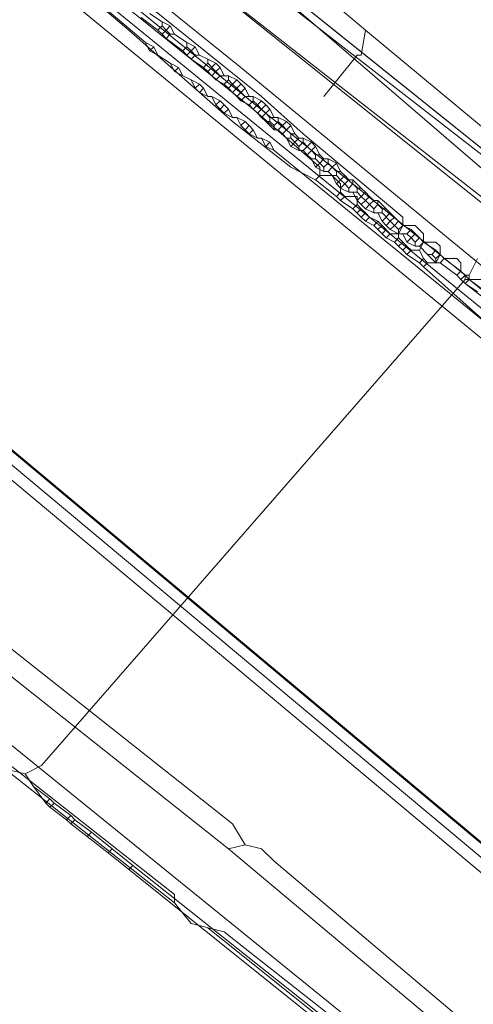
# Model space of a CAD drawing. Header units: metres. Extents: x 92810 to 93633, y 464687 to 465459.
# Tile 191 of 256: x 93235.44 to 93243.25, y 465114.58 to 465131.5. Entities that reach past the tile are written whole.
import ezdxf
from ezdxf.lldxf.tags import DXFTag

# ---------------------------------------------------------------- set-up
doc = ezdxf.new("R2010")
doc.units = ezdxf.units.M
for name, color, linetype, lineweight, transparency in [('B-OI-KL-DATA_KPN-G', 90, 'SI_B_DATA_KPN', 18, 0.4), ('B-OI-KL-DATA_LIANDER-G', 90, 'SI_B_DATA_LIANDER', 18, 0.4), ('B-OI-KL-DATA_ZIGGO BV-G', 90, 'SI_B_DATA_ZIGGO', 18, 0.4), ('B-OI-KL-ET_HS_LIANDER-G', 10, 'SI_B_ET_HS_LIANDON', 18, 0.4), ('B-OI-KL-ET_LS_LIANDER-G', 190, 'SI_B_ET_LS_LIANDER', 18, 0.4), ('B-OI-KL-ET_MS_LIANDER-G', 130, 'SI_B_ET_MS_LIANDER', 18, 0.4), ('B-OI-KL-GAS_LD_LIANDER-G', 30, 'SI_B_GAS_LD_LIANDER', 18, 0.4), ('B-WE-KL-DATA-G', 90, 'KL-DATA-N', 18, 0.4), ('B-WE-KL-WATER-G', 170, 'KL-WATER-N', 18, 0.4)]:
    doc.layers.add(name, color=color, linetype=linetype, lineweight=lineweight, transparency=transparency)
doc.styles.get("Standard").update_dxf_attribs({"font": 'isocp.shx'})
tags = doc.linetypes.add('KL-DATA-N', pattern='A,4,-1,[101,NLCS.SHX,S=0.5,R=0,X=0,Y=0],-1,4,-1,["D",Standard,S=1,R=0,X=-0.25,Y=-0.5],-1.5', length=12.5).pattern_tags.tags
tags[18] = DXFTag(74, 10)
doc.linetypes.add('KL-WATER-N', pattern='A,7,-0.5,[168,NLCS.SHX,S=0.75,R=0,X=0.75,Y=0],-2', length=9.5)
doc.linetypes.add('SI_B_DATA_KPN', pattern='A,5,-2,["KPN",Standard,S=1.5,R=0,X=-0.51,Y=-0.75],-8', length=15)
doc.linetypes.add('SI_B_DATA_LIANDER', pattern='A,5,-2,["LI-DATA",Standard,S=1.5,R=0,X=-0.51,Y=-0.75],-11', length=18)
doc.linetypes.add('SI_B_DATA_ZIGGO', pattern='A,5,-2,["ZIGGO",Standard,S=1.5,R=0,X=-0.51,Y=-0.75],-9', length=16)
doc.linetypes.add('SI_B_ET_HS_LIANDON', pattern='A,5,-2,["LI-HS",Standard,S=1.5,R=0,X=-0.51,Y=-0.75],-10', length=17)
doc.linetypes.add('SI_B_ET_LS_LIANDER', pattern='A,5,-2,["LI-LS",Standard,S=1.5,R=0,X=-0.51,Y=-0.75],-10', length=17)
doc.linetypes.add('SI_B_ET_MS_LIANDER', pattern='A,5,-2,["LI-MS",Standard,S=1.5,R=0,X=-0.51,Y=-0.75],-10', length=17)
doc.linetypes.add('SI_B_GAS_LD_LIANDER', pattern='A,5,-2,["LI-G-LD",Standard,S=1.5,R=0,X=-0.51,Y=-0.75],-11', length=18)

msp = doc.modelspace()

# ---------------------------------------------------------------- linework, layer by layer
at = {"layer": 'B-OI-KL-DATA_KPN-G', "flags": 128}
for points in [[(93196.893, 465166.179), (93196.964, 465165.964), (93197.893, 465165.536), (93203.679, 465161.036), (93208.679, 465156.964), (93238.25, 465133.179), (93246.893, 465126.464), (93257.25, 465117.321), (93258.036, 465116.821), (93258.036, 465116.679), (93258.25, 465116.679), (93258.393, 465116.536), (93258.964, 465116.107)], [(93230.536, 465124.179), (93232.036, 465122.821), (93233.893, 465121.321), (93239.036, 465117.25)], [(93230.607, 465124.25), (93230.821, 465124.25), (93230.964, 465124.107), (93239.107, 465117.679), (93239.321, 465117.321)], [(93239.321, 465117.321), (93239.036, 465117.25)], [(93239.036, 465117.25), (93249.536, 465108.464), (93249.679, 465108.464)], [(93239.321, 465117.321), (93239.607, 465117.25), (93239.821, 465117.036), (93249.821, 465108.607)]]:
    msp.add_lwpolyline(points, dxfattribs=at)
at = {"layer": 'B-OI-KL-DATA_LIANDER-G', "flags": 128}
for points in [[(93416.464, 465004.107), (93411.75, 465007.964), (93411.107, 465008.393), (93408.536, 465009.679), (93407.464, 465010.536), (93407.036, 465010.536), (93367.107, 465041.036), (93367.036, 465041.464), (93359.464, 465047.179), (93357.964, 465047.179), (93357.464, 465046.393), (93356.679, 465046.107), (93355.464, 465044.536), (93354.893, 465044.036), (93354.893, 465043.964), (93354.964, 465043.679), (93354.179, 465041.821), (93348.679, 465033.679), (93347.607, 465033.107), (93346.536, 465031.536), (93346.393, 465030.393), (93345.607, 465029.607), (93345.607, 465029.393), (93344.964, 465028.964), (93344.464, 465028.964), (93340.107, 465031.179), (93283.25, 465074.179), (93272.75, 465081.679), (93271.321, 465083.107), (93270.821, 465083.321), (93265.679, 465091.679), (93265.679, 465092.393), (93265.036, 465094.036), (93264.679, 465094.107), (93255.964, 465099.036), (93255.821, 465099.536), (93255.464, 465099.75), (93255.393, 465100.25), (93256.393, 465104.893), (93256.25, 465105.821), (93253.821, 465107.393), (93250.25, 465111.607), (93208.607, 465146.393), (93196.536, 465156.25), (93193.321, 465160.75), (93192.679, 465161.179), (93188.964, 465168.821)], [(93229.821, 465137.893), (93230.036, 465137.893), (93230.179, 465137.75), (93239.607, 465130.179), (93240.321, 465129.536), (93242.036, 465128.107), (93242.036, 465127.964)], [(93231.393, 465136.179), (93232.607, 465135.036), (93235.893, 465132.536), (93237.321, 465131.321), (93239.107, 465129.75), (93240.107, 465128.964), (93240.536, 465128.75)], [(93231.464, 465136.25), (93231.679, 465136.25), (93231.821, 465136.107), (93239.464, 465129.964), (93240.607, 465128.964), (93240.607, 465128.821)], [(93240.607, 465128.821), (93240.536, 465128.75)], [(93240.536, 465128.75), (93240.893, 465128.464)], [(93240.607, 465128.821), (93240.821, 465128.821), (93240.964, 465128.679), (93240.964, 465128.536)], [(93240.964, 465128.536), (93240.893, 465128.464)], [(93240.964, 465128.536), (93241.036, 465128.464)], [(93240.893, 465128.464), (93240.964, 465128.393)], [(93241.036, 465128.464), (93240.964, 465128.393)], [(93240.964, 465128.393), (93241.179, 465128.25)], [(93241.036, 465128.464), (93241.25, 465128.464), (93241.25, 465128.321)], [(93241.25, 465128.321), (93241.179, 465128.25)], [(93241.179, 465128.25), (93241.321, 465128.107)], [(93241.25, 465128.321), (93241.321, 465128.25)], [(93241.321, 465128.25), (93241.25, 465128.179)], [(93241.321, 465128.25), (93241.393, 465128.179)], [(93241.393, 465128.179), (93241.321, 465128.107)], [(93241.393, 465128.179), (93241.464, 465128.107)], [(93241.321, 465128.107), (93241.393, 465128.036)], [(93241.464, 465128.107), (93241.393, 465128.036)], [(93241.393, 465128.036), (93241.536, 465127.964)], [(93241.464, 465128.107), (93241.607, 465128.036)], [(93241.607, 465128.036), (93241.536, 465127.964)], [(93241.607, 465128.036), (93241.679, 465127.964)], [(93241.536, 465127.964), (93241.607, 465127.893)], [(93241.679, 465127.964), (93241.607, 465127.893)], [(93241.607, 465127.893), (93241.679, 465127.821)], [(93241.679, 465127.964), (93241.821, 465127.821)], [(93241.75, 465127.893), (93241.679, 465127.821)], [(93242.036, 465127.964), (93241.964, 465127.821)], [(93242.036, 465127.964), (93242.25, 465127.964), (93242.393, 465127.821), (93242.393, 465127.679)], [(93241.679, 465127.821), (93241.75, 465127.75)], [(93241.821, 465127.821), (93241.75, 465127.75)], [(93241.75, 465127.75), (93241.893, 465127.679)], [(93241.821, 465127.821), (93241.964, 465127.821)], [(93241.964, 465127.75), (93241.893, 465127.679)], [(93241.893, 465127.679), (93241.964, 465127.607)], [(93241.964, 465127.821), (93241.964, 465127.75)], [(93241.964, 465127.75), (93242.036, 465127.679)], [(93242.036, 465127.679), (93241.964, 465127.607)], [(93242.036, 465127.679), (93242.107, 465127.607)], [(93242.393, 465127.679), (93242.321, 465127.536)], [(93242.393, 465127.679), (93242.607, 465127.679), (93242.679, 465127.607), (93242.679, 465127.464)], [(93241.964, 465127.607), (93242.036, 465127.536)], [(93242.107, 465127.607), (93242.036, 465127.536)], [(93242.036, 465127.536), (93242.107, 465127.464)], [(93242.107, 465127.607), (93242.179, 465127.536)], [(93242.179, 465127.536), (93242.107, 465127.464)], [(93242.179, 465127.536), (93242.321, 465127.536)], [(93242.321, 465127.536), (93242.393, 465127.393)], [(93242.107, 465127.464), (93242.321, 465127.321)], [(93242.393, 465127.393), (93242.321, 465127.321)], [(93242.393, 465127.393), (93242.464, 465127.321)], [(93242.679, 465127.464), (93242.607, 465127.321)], [(93242.679, 465127.464), (93242.75, 465127.393)], [(93242.75, 465127.393), (93242.679, 465127.321)], [(93242.75, 465127.393), (93242.964, 465127.393), (93243.036, 465127.321), (93243.036, 465127.179)], [(93242.321, 465127.321), (93242.393, 465127.25)], [(93242.464, 465127.321), (93242.393, 465127.25)], [(93242.393, 465127.25), (93244.964, 465124.964), (93246.607, 465123.607), (93253.321, 465118.321)], [(93242.464, 465127.321), (93242.679, 465127.321)], [(93242.679, 465127.321), (93242.964, 465127.107)], [(93243.036, 465127.179), (93242.964, 465127.107)], [(93243.036, 465127.179), (93243.107, 465127.107)], [(93242.964, 465127.107), (93243.036, 465127.036)], [(93243.107, 465127.107), (93243.036, 465127.036)], [(93243.036, 465127.036), (93243.107, 465126.964)], [(93243.107, 465127.107), (93243.179, 465127.036)], [(93243.179, 465127.036), (93243.107, 465126.964)], [(93243.179, 465127.036), (93243.393, 465127.036), (93243.393, 465126.893)], [(93243.107, 465126.964), (93243.321, 465126.821)]]:
    msp.add_lwpolyline(points, dxfattribs=at)
at = {"layer": 'B-OI-KL-DATA_ZIGGO BV-G', "flags": 128}
for points in [[(93223.2, 465145.461), (93248.201, 465125.438), (93257.425, 465119.296), (93259.224, 465118.888)], [(93237.543, 465133.974), (93254.325, 465119.556)], [(93248.201, 465125.438), (93237.543, 465133.974)]]:
    msp.add_lwpolyline(points, dxfattribs=at)
at = {"layer": 'B-OI-KL-ET_HS_LIANDER-G'}
for p, q in [((93238.821, 465130.75), (93238.679, 465130.607)), ((93239.321, 465130.321), (93239.179, 465130.179)), ((93241.821, 465128.179), (93241.679, 465128.036))]:
    msp.add_line(p, q, dxfattribs=at)
at = {"layer": 'B-OI-KL-ET_HS_LIANDER-G', "flags": 128}
for points in [[(93188.321, 465170.679), (93190.464, 465168.607), (93191.607, 465167.679), (93216.321, 465148.893), (93223.821, 465143.107), (93239.25, 465130.679), (93248.464, 465123.107), (93261.607, 465112.25), (93262.036, 465111.964), (93263.179, 465111.607), (93264.607, 465111.679), (93265.179, 465111.821), (93265.964, 465112.036), (93266.179, 465112.179), (93269.107, 465114.607), (93269.179, 465114.464)], [(93189.607, 465168.179), (93196.607, 465162.679), (93204.893, 465156.393), (93211.393, 465151.536), (93214.75, 465148.893), (93222.893, 465142.679), (93228.036, 465138.607), (93260.107, 465112.321), (93261.607, 465111.179), (93262.964, 465110.821)], [(93192.893, 465161.179), (93193.679, 465159.679), (93194.393, 465158.607), (93195.393, 465157.321), (93196.25, 465156.464), (93208.536, 465146.464), (93214.964, 465141.107), (93250.107, 465111.75), (93250.893, 465110.964), (93253.536, 465107.679), (93253.821, 465107.464), (93256.107, 465105.893), (93256.25, 465105.679), (93256.393, 465105.393), (93256.393, 465105.036), (93255.321, 465099.964), (93256.036, 465099.25)], [(93192.607, 465161.036), (93192.964, 465160.179), (93193.893, 465158.607), (93194.607, 465157.607), (93195.464, 465156.679), (93196.393, 465155.75), (93197.893, 465154.536), (93208.25, 465146.179), (93213.393, 465141.893), (93249.821, 465111.464), (93250.607, 465110.679), (93253.25, 465107.393), (93253.679, 465107.036), (93255.821, 465105.607), (93255.964, 465105.393), (93254.964, 465100.464), (93255.036, 465099.607), (93255.821, 465098.964)], [(93192.75, 465161.036), (93193.464, 465159.607), (93193.75, 465159.179), (93195.107, 465157.321), (93196.536, 465155.893), (93197.679, 465154.964), (93208.393, 465146.321), (93213.107, 465142.393), (93249.964, 465111.607), (93250.75, 465110.821), (93253.393, 465107.536), (93253.821, 465107.179), (93255.964, 465105.75), (93256.107, 465105.536), (93256.179, 465105.107), (93256.107, 465104.75), (93255.179, 465100.464), (93255.25, 465099.679), (93255.893, 465099.107)], [(93236.607, 465131.964), (93237.607, 465131.107)], [(93237.679, 465131.607), (93237.893, 465131.464)], [(93237.536, 465131.536), (93237.821, 465131.321)], [(93237.893, 465131.393), (93237.821, 465131.321)], [(93237.893, 465131.464), (93238.036, 465131.393)], [(93237.893, 465131.464), (93237.893, 465131.393)], [(93237.893, 465131.393), (93237.964, 465131.321)], [(93238.036, 465131.393), (93237.964, 465131.321)], [(93238.036, 465131.393), (93238.107, 465131.25)], [(93237.821, 465131.321), (93237.893, 465131.25)], [(93237.964, 465131.321), (93237.893, 465131.25)], [(93237.893, 465131.25), (93237.964, 465131.179)], [(93237.964, 465131.321), (93238.036, 465131.25)], [(93238.036, 465131.25), (93237.964, 465131.179)], [(93238.036, 465131.25), (93238.107, 465131.25)], [(93238.107, 465131.25), (93238.321, 465131.107)], [(93237.607, 465131.107), (93237.75, 465131.036)], [(93237.607, 465131.107), (93237.679, 465130.964)], [(93237.964, 465131.179), (93238.25, 465130.964)], [(93238.321, 465131.107), (93238.464, 465131.036)], [(93238.321, 465131.107), (93238.321, 465131.036)], [(93237.75, 465131.036), (93237.679, 465130.964)], [(93237.679, 465130.964), (93237.821, 465130.893)], [(93237.75, 465131.036), (93237.821, 465130.893)], [(93237.821, 465130.893), (93238.036, 465130.75)], [(93238.321, 465131.036), (93238.25, 465130.964)], [(93238.25, 465130.964), (93238.321, 465130.893)], [(93238.321, 465131.036), (93238.393, 465130.964)], [(93238.393, 465130.964), (93238.321, 465130.893)], [(93238.321, 465130.893), (93238.393, 465130.821)], [(93238.464, 465131.036), (93238.393, 465130.964)], [(93238.393, 465130.964), (93238.464, 465130.893)], [(93238.464, 465130.893), (93238.393, 465130.821)], [(93238.464, 465131.036), (93238.536, 465130.893)], [(93238.464, 465130.893), (93238.536, 465130.893)], [(93238.536, 465130.893), (93238.679, 465130.821)], [(93238.036, 465130.75), (93238.179, 465130.679)], [(93238.036, 465130.75), (93238.107, 465130.607)], [(93238.393, 465130.821), (93238.607, 465130.679)], [(93238.679, 465130.75), (93238.607, 465130.679)], [(93238.679, 465130.821), (93238.821, 465130.75)], [(93238.679, 465130.821), (93238.679, 465130.75)], [(93238.679, 465130.75), (93238.821, 465130.607)], [(93238.821, 465130.75), (93238.893, 465130.679)], [(93238.179, 465130.679), (93238.107, 465130.607)], [(93238.107, 465130.607), (93238.25, 465130.536)], [(93238.179, 465130.679), (93238.25, 465130.536)], [(93238.607, 465130.679), (93238.679, 465130.607)], [(93238.679, 465130.607), (93238.75, 465130.536)], [(93238.821, 465130.607), (93238.75, 465130.536)], [(93238.893, 465130.679), (93238.821, 465130.607)], [(93238.821, 465130.607), (93238.893, 465130.536)], [(93238.893, 465130.679), (93238.964, 465130.536)], [(93238.25, 465130.536), (93238.393, 465130.464)], [(93238.393, 465130.464), (93238.536, 465130.393)], [(93238.393, 465130.464), (93238.464, 465130.321)], [(93238.536, 465130.393), (93238.464, 465130.321)], [(93238.536, 465130.393), (93238.607, 465130.321)], [(93238.75, 465130.536), (93238.821, 465130.464)], [(93238.893, 465130.536), (93238.821, 465130.464)], [(93238.821, 465130.464), (93238.964, 465130.393)], [(93238.893, 465130.536), (93239.036, 465130.536)], [(93239.036, 465130.464), (93238.964, 465130.393)], [(93238.964, 465130.393), (93239.036, 465130.321)], [(93239.036, 465130.536), (93239.179, 465130.464)], [(93239.036, 465130.536), (93239.036, 465130.464)], [(93239.036, 465130.464), (93239.107, 465130.393)], [(93239.107, 465130.393), (93239.036, 465130.321)], [(93239.179, 465130.464), (93239.107, 465130.393)], [(93239.107, 465130.393), (93239.179, 465130.321)], [(93239.179, 465130.464), (93239.321, 465130.321)], [(93239.25, 465130.393), (93239.179, 465130.321)], [(93238.464, 465130.321), (93238.536, 465130.25)], [(93238.607, 465130.321), (93238.536, 465130.25)], [(93238.536, 465130.25), (93238.679, 465130.179)], [(93238.607, 465130.321), (93238.679, 465130.179)], [(93239.036, 465130.321), (93239.107, 465130.25)], [(93239.179, 465130.321), (93239.107, 465130.25)], [(93239.107, 465130.25), (93239.179, 465130.179)], [(93239.179, 465130.321), (93239.321, 465130.179)], [(93239.321, 465130.321), (93239.393, 465130.179)], [(93238.679, 465130.179), (93238.75, 465130.179)], [(93238.75, 465130.179), (93238.893, 465130.107)], [(93238.75, 465130.179), (93238.821, 465130.036)], [(93238.893, 465130.107), (93238.821, 465130.036)], [(93238.821, 465130.036), (93238.893, 465129.964)], [(93238.893, 465130.107), (93238.964, 465130.036)], [(93238.964, 465130.036), (93238.893, 465129.964)], [(93238.964, 465130.036), (93239.036, 465129.964)], [(93239.179, 465130.179), (93239.25, 465130.107)], [(93239.321, 465130.179), (93239.25, 465130.107)], [(93239.25, 465130.107), (93239.393, 465130.036)], [(93239.321, 465130.179), (93239.464, 465130.179)], [(93239.464, 465130.107), (93239.393, 465130.036)], [(93239.393, 465130.036), (93239.464, 465129.964)], [(93239.464, 465130.179), (93239.607, 465130.107)], [(93239.464, 465130.179), (93239.464, 465130.107)], [(93239.464, 465130.107), (93239.536, 465130.036)], [(93239.536, 465130.036), (93239.464, 465129.964)], [(93239.607, 465130.107), (93239.536, 465130.036)], [(93239.536, 465130.036), (93239.607, 465129.964)], [(93239.607, 465130.107), (93239.679, 465130.036)], [(93239.679, 465130.036), (93239.607, 465129.964)], [(93239.679, 465130.036), (93239.75, 465129.964)], [(93238.893, 465129.964), (93238.964, 465129.893)], [(93239.036, 465129.964), (93238.964, 465129.893)], [(93238.964, 465129.893), (93239.107, 465129.821)], [(93239.036, 465129.964), (93239.107, 465129.821)], [(93239.464, 465129.964), (93239.536, 465129.893)], [(93239.607, 465129.964), (93239.536, 465129.893)], [(93239.536, 465129.893), (93239.607, 465129.821)], [(93239.607, 465129.964), (93239.679, 465129.893)], [(93239.679, 465129.893), (93239.607, 465129.821)], [(93239.75, 465129.964), (93239.679, 465129.893)], [(93239.679, 465129.893), (93239.75, 465129.821)], [(93239.75, 465129.964), (93239.821, 465129.821)], [(93239.107, 465129.821), (93239.179, 465129.821)], [(93239.179, 465129.821), (93239.321, 465129.75)], [(93239.179, 465129.821), (93239.25, 465129.679)], [(93239.321, 465129.75), (93239.25, 465129.679)], [(93239.321, 465129.75), (93239.393, 465129.679)], [(93239.607, 465129.821), (93239.679, 465129.75)], [(93239.679, 465129.75), (93239.75, 465129.75)], [(93239.679, 465129.75), (93239.821, 465129.607)], [(93239.75, 465129.821), (93239.893, 465129.821)], [(93239.75, 465129.821), (93239.75, 465129.75)], [(93239.75, 465129.75), (93239.821, 465129.679)], [(93239.893, 465129.75), (93239.821, 465129.679)], [(93239.893, 465129.821), (93240.036, 465129.75)], [(93239.893, 465129.821), (93239.893, 465129.75)], [(93239.893, 465129.75), (93239.964, 465129.679)], [(93240.036, 465129.75), (93239.964, 465129.679)], [(93240.036, 465129.75), (93240.107, 465129.679)], [(93239.25, 465129.679), (93239.321, 465129.607)], [(93239.393, 465129.679), (93239.321, 465129.607)], [(93239.321, 465129.607), (93239.393, 465129.536)], [(93239.393, 465129.679), (93239.464, 465129.607)], [(93239.464, 465129.607), (93239.393, 465129.536)], [(93239.393, 465129.536), (93239.536, 465129.464)], [(93239.464, 465129.607), (93239.536, 465129.464)], [(93239.821, 465129.679), (93239.821, 465129.607)], [(93239.821, 465129.607), (93239.893, 465129.607)], [(93239.964, 465129.679), (93239.893, 465129.607)], [(93239.893, 465129.607), (93239.964, 465129.536)], [(93239.964, 465129.679), (93240.036, 465129.607)], [(93240.036, 465129.607), (93239.964, 465129.536)], [(93239.964, 465129.536), (93240.036, 465129.464)], [(93240.107, 465129.679), (93240.036, 465129.607)], [(93240.036, 465129.607), (93240.107, 465129.536)], [(93240.107, 465129.679), (93240.179, 465129.536)], [(93240.107, 465129.536), (93240.179, 465129.536)], [(93240.107, 465129.536), (93240.107, 465129.464)], [(93240.179, 465129.536), (93240.25, 465129.464)], [(93239.536, 465129.464), (93239.607, 465129.464)], [(93239.607, 465129.464), (93239.75, 465129.393)], [(93239.607, 465129.464), (93239.679, 465129.321)], [(93239.75, 465129.393), (93239.679, 465129.321)], [(93239.75, 465129.393), (93239.821, 465129.25)], [(93240.036, 465129.464), (93240.107, 465129.464)], [(93240.036, 465129.464), (93240.107, 465129.321)], [(93240.107, 465129.464), (93240.179, 465129.393)], [(93240.179, 465129.393), (93240.107, 465129.321)], [(93240.25, 465129.464), (93240.179, 465129.393)], [(93240.179, 465129.393), (93240.25, 465129.321)], [(93240.25, 465129.464), (93240.321, 465129.464)], [(93240.321, 465129.393), (93240.25, 465129.321)], [(93240.321, 465129.464), (93240.464, 465129.393)], [(93240.321, 465129.464), (93240.321, 465129.393)], [(93240.321, 465129.393), (93240.393, 465129.321)], [(93240.464, 465129.393), (93240.393, 465129.321)], [(93240.464, 465129.393), (93240.536, 465129.321)], [(93239.679, 465129.321), (93239.821, 465129.25)], [(93239.821, 465129.25), (93244.75, 465125.25)], [(93240.107, 465129.321), (93240.25, 465129.25)], [(93240.25, 465129.321), (93240.25, 465129.25)], [(93240.25, 465129.25), (93240.321, 465129.25)], [(93240.393, 465129.321), (93240.321, 465129.25)], [(93240.321, 465129.25), (93240.393, 465129.179)], [(93240.393, 465129.321), (93240.464, 465129.25)], [(93240.464, 465129.25), (93240.393, 465129.179)], [(93240.536, 465129.321), (93240.464, 465129.25)], [(93240.464, 465129.25), (93240.536, 465129.179)], [(93240.536, 465129.321), (93240.607, 465129.179)], [(93240.393, 465129.179), (93240.464, 465129.107)], [(93240.464, 465129.107), (93240.536, 465129.107)], [(93240.464, 465129.107), (93240.536, 465128.964)], [(93240.536, 465129.179), (93240.607, 465129.179)], [(93240.536, 465129.179), (93240.536, 465129.107)], [(93240.536, 465129.107), (93240.607, 465129.036)], [(93240.607, 465129.036), (93240.536, 465128.964)], [(93240.607, 465129.179), (93240.679, 465129.107)], [(93240.679, 465129.107), (93240.607, 465129.036)], [(93240.607, 465129.036), (93240.679, 465128.964)], [(93240.679, 465129.107), (93240.75, 465129.107)], [(93240.75, 465129.036), (93240.679, 465128.964)], [(93240.75, 465129.107), (93240.893, 465129.036)], [(93240.75, 465129.107), (93240.75, 465129.036)], [(93240.75, 465129.036), (93240.821, 465128.964)], [(93240.893, 465129.036), (93240.821, 465128.964)], [(93240.893, 465129.036), (93240.964, 465128.893)], [(93240.536, 465128.964), (93240.679, 465128.893)], [(93240.679, 465128.964), (93240.679, 465128.893)], [(93240.679, 465128.893), (93240.75, 465128.893)], [(93240.821, 465128.964), (93240.75, 465128.893)], [(93240.75, 465128.893), (93240.821, 465128.821)], [(93240.821, 465128.964), (93240.893, 465128.893)], [(93240.893, 465128.893), (93240.964, 465128.893)], [(93240.893, 465128.893), (93240.893, 465128.821)], [(93240.964, 465128.893), (93241.036, 465128.821)], [(93240.821, 465128.821), (93240.893, 465128.821)], [(93240.821, 465128.821), (93240.893, 465128.679)], [(93240.893, 465128.821), (93240.964, 465128.75)], [(93240.964, 465128.75), (93240.893, 465128.679)], [(93240.893, 465128.679), (93240.964, 465128.607)], [(93241.036, 465128.821), (93240.964, 465128.75)], [(93240.964, 465128.75), (93241.036, 465128.679)], [(93241.036, 465128.679), (93240.964, 465128.607)], [(93241.036, 465128.821), (93241.107, 465128.75)], [(93241.107, 465128.75), (93241.036, 465128.679)], [(93241.036, 465128.679), (93241.107, 465128.607)], [(93241.107, 465128.75), (93241.179, 465128.75)], [(93241.179, 465128.679), (93241.107, 465128.607)], [(93241.179, 465128.75), (93241.321, 465128.607)], [(93241.179, 465128.75), (93241.179, 465128.679)], [(93241.179, 465128.679), (93241.25, 465128.607)], [(93240.964, 465128.607), (93241.107, 465128.536)], [(93241.107, 465128.607), (93241.107, 465128.536)], [(93241.107, 465128.536), (93241.25, 465128.536)], [(93241.179, 465128.536), (93241.25, 465128.393)], [(93241.25, 465128.607), (93241.321, 465128.607)], [(93241.25, 465128.607), (93241.25, 465128.536)], [(93241.25, 465128.536), (93241.321, 465128.464)], [(93241.321, 465128.607), (93241.393, 465128.536)], [(93241.393, 465128.536), (93241.321, 465128.464)], [(93241.393, 465128.536), (93241.464, 465128.464)], [(93241.321, 465128.464), (93241.25, 465128.393)], [(93241.25, 465128.393), (93241.321, 465128.321)], [(93241.321, 465128.464), (93241.393, 465128.393)], [(93241.393, 465128.393), (93241.321, 465128.321)], [(93241.464, 465128.464), (93241.393, 465128.393)], [(93241.393, 465128.393), (93241.464, 465128.321)], [(93241.464, 465128.464), (93241.536, 465128.393)], [(93241.536, 465128.393), (93241.464, 465128.321)], [(93241.536, 465128.393), (93241.607, 465128.393)], [(93241.607, 465128.393), (93241.75, 465128.25)], [(93241.607, 465128.393), (93241.607, 465128.321)], [(93241.321, 465128.321), (93241.393, 465128.25)], [(93241.464, 465128.321), (93241.393, 465128.25)], [(93241.393, 465128.25), (93241.536, 465128.179)], [(93241.464, 465128.321), (93241.536, 465128.25)], [(93241.607, 465128.321), (93241.536, 465128.25)], [(93241.536, 465128.25), (93241.536, 465128.179)], [(93241.536, 465128.179), (93241.679, 465128.179)], [(93241.607, 465128.321), (93241.679, 465128.25)], [(93241.607, 465128.179), (93241.679, 465128.036)], [(93241.679, 465128.25), (93241.75, 465128.25)], [(93241.679, 465128.25), (93241.679, 465128.179)], [(93241.679, 465128.179), (93241.821, 465128.036)], [(93241.75, 465128.25), (93241.821, 465128.179)], [(93241.821, 465128.179), (93241.893, 465128.107)], [(93241.679, 465128.036), (93241.75, 465127.964)], [(93241.821, 465128.036), (93241.75, 465127.964)], [(93241.893, 465128.107), (93241.821, 465128.036)], [(93241.821, 465128.036), (93241.893, 465127.964)], [(93241.893, 465128.107), (93241.964, 465128.036)], [(93241.964, 465128.036), (93241.893, 465127.964)], [(93241.964, 465128.036), (93242.036, 465127.964)], [(93241.75, 465127.964), (93241.821, 465127.893)], [(93241.893, 465127.964), (93241.821, 465127.893)], [(93241.821, 465127.893), (93241.964, 465127.821)], [(93241.893, 465127.964), (93241.964, 465127.893)], [(93242.036, 465127.964), (93241.964, 465127.893)], [(93241.964, 465127.893), (93241.964, 465127.821)], [(93242.036, 465127.964), (93242.179, 465127.893)], [(93242.179, 465127.893), (93242.107, 465127.821)], [(93242.179, 465127.893), (93242.321, 465127.75)], [(93241.964, 465127.821), (93242.107, 465127.821)], [(93242.036, 465127.821), (93242.107, 465127.679)], [(93242.107, 465127.821), (93242.179, 465127.75)], [(93242.179, 465127.75), (93242.107, 465127.679)], [(93242.107, 465127.679), (93242.25, 465127.607)], [(93242.25, 465127.821), (93242.179, 465127.75)], [(93242.179, 465127.75), (93242.25, 465127.679)], [(93242.321, 465127.75), (93242.25, 465127.679)], [(93242.25, 465127.679), (93242.25, 465127.607)], [(93242.321, 465127.75), (93242.393, 465127.679)], [(93242.393, 465127.679), (93242.321, 465127.607)], [(93242.393, 465127.679), (93242.607, 465127.536)], [(93242.25, 465127.607), (93242.321, 465127.607)], [(93242.321, 465127.607), (93242.464, 465127.464)], [(93242.607, 465127.536), (93242.536, 465127.464)], [(93242.607, 465127.536), (93242.679, 465127.464)], [(93242.464, 465127.464), (93242.536, 465127.464)], [(93242.464, 465127.464), (93242.607, 465127.321)], [(93242.536, 465127.464), (93242.607, 465127.393)], [(93242.679, 465127.464), (93242.607, 465127.393)], [(93242.607, 465127.393), (93242.607, 465127.321)], [(93242.679, 465127.464), (93242.75, 465127.393)], [(93242.75, 465127.393), (93242.679, 465127.321)], [(93242.75, 465127.393), (93243.036, 465127.179)], [(93242.607, 465127.321), (93242.679, 465127.321)], [(93242.679, 465127.321), (93242.964, 465127.107)], [(93243.036, 465127.179), (93242.964, 465127.107)], [(93243.036, 465127.179), (93243.107, 465127.107)], [(93242.964, 465127.107), (93243.036, 465127.036)], [(93243.107, 465127.107), (93243.036, 465127.036)], [(93243.036, 465127.036), (93243.107, 465126.964)], [(93243.107, 465127.107), (93243.179, 465127.036)], [(93243.179, 465127.036), (93243.107, 465126.964)], [(93243.179, 465127.036), (93243.464, 465126.821)], [(93243.107, 465126.964), (93243.393, 465126.75)]]:
    msp.add_lwpolyline(points, dxfattribs=at)
at = {"layer": 'B-OI-KL-ET_LS_LIANDER-G'}
for p, q in [((93229.75, 465137.964), (93243.107, 465127.107)), ((93239.536, 465132.893), (93241.393, 465131.321)), ((93241.393, 465131.321), (93241.321, 465130.893)), ((93241.393, 465131.321), (93244.75, 465128.536)), ((93241.25, 465130.893), (93240.679, 465130.179)), ((93241.321, 465130.893), (93241.25, 465130.893)), ((93243.321, 465127.393), (93243.179, 465127.107)), ((93243.107, 465127.036), (93235.821, 465118.679)), ((93243.107, 465127.107), (93243.179, 465127.107)), ((93243.107, 465127.107), (93243.107, 465127.036)), ((93243.107, 465127.036), (93243.179, 465127.036)), ((93243.179, 465127.107), (93243.179, 465127.036)), ((93243.179, 465127.036), (93257.536, 465115.393)), ((93235.25, 465118.607), (93235.536, 465118.536)), ((93235.821, 465118.679), (93235.536, 465118.536)), ((93235.536, 465118.536), (93235.679, 465118.321)), ((93235.679, 465118.321), (93235.964, 465118.107)), ((93235.679, 465118.321), (93235.893, 465118.036)), ((93235.964, 465118.107), (93235.893, 465118.036)), ((93235.893, 465118.036), (93235.964, 465117.964)), ((93235.964, 465118.107), (93236.036, 465118.036)), ((93236.036, 465118.036), (93235.964, 465117.964)), ((93236.036, 465118.036), (93236.321, 465117.821)), ((93235.964, 465117.964), (93236.25, 465117.75)), ((93236.321, 465117.821), (93236.25, 465117.75)), ((93236.25, 465117.75), (93236.321, 465117.679)), ((93236.321, 465117.821), (93236.393, 465117.75)), ((93236.393, 465117.75), (93236.321, 465117.679)), ((93236.321, 465117.679), (93236.607, 465117.464)), ((93236.393, 465117.75), (93236.679, 465117.536)), ((93236.679, 465117.536), (93236.607, 465117.464)), ((93236.679, 465117.536), (93237.393, 465116.964)), ((93236.607, 465117.464), (93236.964, 465117.179)), ((93237.036, 465117.25), (93236.964, 465117.179)), ((93236.964, 465117.179), (93249.821, 465106.893)), ((93237.393, 465116.964), (93237.321, 465116.893)), ((93237.393, 465116.964), (93249.821, 465107.107))]:
    msp.add_line(p, q, dxfattribs=at)
at = {"layer": 'B-OI-KL-ET_MS_LIANDER-G', "flags": 128}
for points in [[(93234.393, 465119.25), (93238.107, 465116.321)], [(93234.464, 465119.321), (93238.107, 465116.464), (93238.107, 465116.321)], [(93238.107, 465116.321), (93238.393, 465115.964), (93238.964, 465115.821)], [(93238.679, 465115.893), (93251.107, 465105.964), (93251.321, 465105.964)], [(93238.964, 465115.821), (93239.321, 465115.536), (93251.321, 465106.107), (93251.321, 465105.964)]]:
    msp.add_lwpolyline(points, dxfattribs=at)
at = {"layer": 'B-OI-KL-GAS_LD_LIANDER-G', "flags": 128}
for points in [[(93194.607, 465151.893), (93195.036, 465151.679), (93196.821, 465150.179), (93249.679, 465107.393)], [(93232.75, 465137.036), (93236.821, 465133.607), (93249.964, 465123.107), (93250.821, 465122.464), (93256.964, 465121.321), (93257.036, 465121.25), (93258.25, 465119.679)]]:
    msp.add_lwpolyline(points, dxfattribs=at)
at = {"layer": 'B-WE-KL-DATA-G'}
msp.add_lwpolyline([(93169.43, 465190.19), (93175.14, 465183.24), (93179.1, 465178.73), (93183.3, 465174.44), (93187.71, 465170.37), (93192.35, 465166.56), (93223.31, 465142.87), (93261.71, 465111.64), (93263.16, 465111.17), (93266.2, 465111.62), (93269.36, 465114.29), (93278.79, 465124.1), (93289.89, 465134.6), (93296.73, 465140.49), (93301.36, 465144.22), (93307.2, 465148.62), (93329.19, 465166.02), (93347.08, 465181.19), (93354.264, 465187)], dxfattribs=at)
at = {"layer": 'B-WE-KL-WATER-G'}
msp.add_lwpolyline([(93196.187, 465166.796), (93214.808, 465151.432), (93215.482, 465150.876), (93216.072, 465150.389), (93216.751, 465149.829), (93217.264, 465149.405), (93217.867, 465148.907), (93218.999, 465147.973), (93229.731, 465139.119), (93247.432, 465125.299), (93248.187, 465124.71), (93256.939, 465117.356), (93259.858, 465115.476), (93263.849, 465113.465), (93264.324, 465113.126)], dxfattribs=at)

doc.saveas('drawing.dxf')
